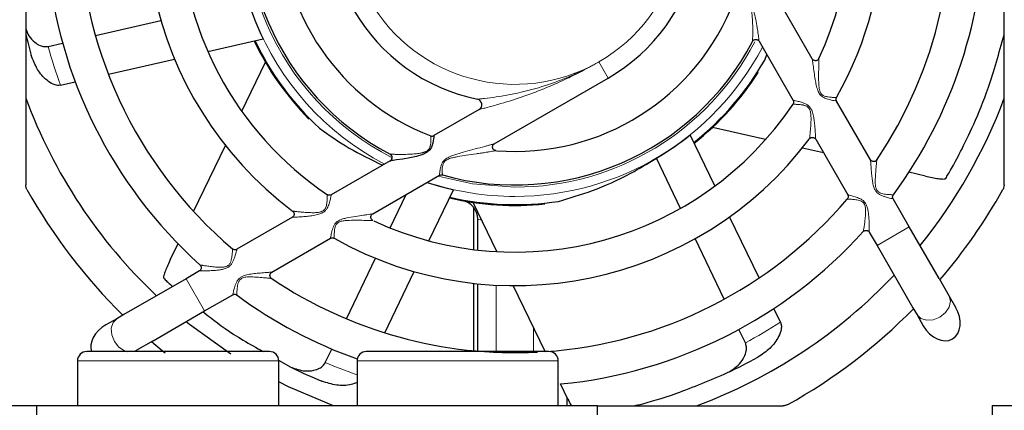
# Paper-space layout 'Blatt5' of a CAD drawing. Header units: millimetres. Extents: x 5 to 418, y 2 to 292.
# Tile 14 of 31: x 206 to 241, y 165 to 179. Entities that reach past the tile are written whole.
import ezdxf

# ---------------------------------------------------------------- set-up
doc = ezdxf.new("R2010")
doc.units = ezdxf.units.MM
doc.layers.add('SLD-0', color=7, linetype='Continuous')
doc.styles.add('SLDTEXTSTYLE0', font='TXT', dxfattribs={"width": 0.605})
doc.dimstyles.new('SLDDIMSTYLE6', dxfattribs={"dimtxt": 3.5, "dimasz": 3.302, "dimexe": 0, "dimexo": 0.0625, "dimgap": 0.875, "dimtad": 1, "dimlfac": 1.5, "dimrnd": 1e-09, "dimzin": 12, "dimdsep": 46, "dimtxsty": 'SLDTEXTSTYLE0', "dimsah": 1, "dimcen": 0.09, "dimadec": 0, "dimazin": 3, "dimtfac": 1, "dimtofl": 0, "dimtmove": 0, "dimatfit": 3, "dimfxl": 1, "dimfrac": 2, "dimtolj": 1, "dimtzin": 12, "dimarcsym": 0})

# ---------------------------------------------------------------- blocks, each defined once
blk = doc.blocks.new('_D_29')
at = {"layer": 'SLD-0'}
for p, q in [((149.356, 124.887), (149.356, 255.974)), ((298.023, 124.887), (298.023, 255.974)), ((149.356, 254.974), (298.023, 254.974))]:
    blk.add_line(p, q, dxfattribs=at)
for points in [[(149.356, 254.974), (152.658, 254.466), (152.658, 255.482)], [(298.023, 254.974), (294.721, 255.482), (294.721, 254.466)]]:
    blk.add_solid(points, dxfattribs=at)
at = {"layer": 'SLD-0', "insert": (219.679, 259.485), "char_height": 3.5, "attachment_point": 1, "style": 'SLDTEXTSTYLE0'}
blk.add_mtext('223', dxfattribs=at)

psp = doc.layouts.new('Blatt5')

# ---------------------------------------------------------------- linework, layer by layer
at = {"color": 7, "linetype": 'Continuous', "lineweight": 25}
for p, q in [((206.1894, 191.8169), (206.1894, 172.6246)), ((241.1894, 172.6246), (241.1894, 191.8169)), ((234.3268, 177.1296), (232.9444, 179.5241)), ((208.6811, 177.9651), (211.0247, 178.5)), ((206.9885, 177.5788), (207.5097, 177.6978)), ((212.7033, 177.3933), (214.6835, 177.8453)), ((232.4213, 177.7634), (233.6422, 175.6487)), ((232.6253, 177.0898), (232.6986, 177.283)), ((209.1445, 176.5811), (211.514, 177.1219)), ((213.9175, 175.2559), (214.764, 177.0137)), ((232.3583, 176.6505), (232.3885, 176.6436)), ((207.433, 176.1905), (207.963, 176.3114)), ((222.9493, 174.0954), (227.0228, 176.4472)), ((236.4103, 173.521), (235.1967, 175.6228)), ((222.4064, 175.3216), (220.7905, 174.3886)), ((216.3299, 175.0088), (216.3164, 174.9808)), ((230.8405, 172.5842), (229.9592, 174.4142)), ((232.6541, 174.2436), (230.7521, 174.6777)), ((212.1933, 171.6757), (213.3312, 174.0386)), ((234.4467, 174.2553), (235.5914, 172.2726)), ((234.7266, 173.7706), (233.9714, 173.9429)), ((219.2309, 173.4882), (217.1177, 172.2681)), ((229.6133, 171.7849), (228.7486, 173.5804)), ((218.5998, 171.5842), (220.9928, 172.9658)), ((238.3714, 172.9387), (237.7808, 173.0735)), ((219.2238, 171.0826), (219.7987, 172.2764)), ((220.6139, 170.6216), (221.4952, 172.4516)), ((223.042, 170.2382), (222.1955, 171.996)), ((224.7394, 171.9702), (224.7528, 171.9423)), ((237.7963, 171.1203), (237.2169, 172.1239)), ((222.2149, 170.3117), (222.2149, 171.8144)), ((215.7268, 171.4651), (213.7413, 170.3188)), ((222.3561, 170.295), (222.3561, 171.4041)), ((232.4242, 169.2954), (231.3697, 171.4851)), ((236.3648, 170.9331), (236.6416, 170.4537)), ((238.8618, 169.2748), (237.7963, 171.1203)), ((211.373, 169.9724), (211.6359, 170.5181)), ((214.9893, 169.4997), (217.0909, 170.7131)), ((231.178, 168.5357), (230.1351, 170.7015)), ((236.6416, 170.4537), (237.9262, 168.2286)), ((217.6591, 167.8334), (218.7021, 169.9992)), ((212.4018, 169.5454), (211.9224, 169.2686)), ((219.0301, 167.3328), (220.0846, 169.5225)), ((211.9224, 169.2686), (209.6973, 167.984)), ((222.2149, 166.6906), (222.2149, 169.1034)), ((222.3561, 166.6778), (222.3561, 169.0883)), ((238.8618, 169.2748), (239.2274, 168.6416)), ((224.7649, 166.6607), (223.6283, 169.0209)), ((212.589, 168.1139), (213.5935, 168.6939)), ((239.2274, 168.6416), (239.4524, 168.2519)), ((210.7435, 167.0484), (212.589, 168.1139)), ((233.1859, 167.7138), (232.9501, 168.2036)), ((237.9262, 168.2286), (238.0727, 167.975)), ((209.4437, 167.8375), (209.0539, 167.6125)), ((209.6973, 167.984), (209.4437, 167.8375)), ((238.0727, 167.975), (238.2977, 167.5852)), ((231.9313, 166.9715), (231.6993, 167.4532)), ((210.7435, 167.0484), (210.1103, 166.6828)), ((216.9058, 166.2692), (217.1378, 166.7509)), ((208.0394, 166.3274), (208.0394, 164.7274)), ((215.2362, 166.3509), (215.6763, 166.1027)), ((215.2394, 164.7274), (215.2394, 166.3274)), ((218.0394, 166.3274), (218.0394, 164.7274)), ((225.2394, 164.7274), (225.2394, 166.3274)), ((225.5865, 164.9547), (225.3236, 165.5004)), ((225.5482, 165.034), (225.5482, 164.7274)), ((176.5894, 164.7274), (206.5894, 164.7274)), ((206.5894, 164.3969), (206.5894, 164.7274)), ((206.5894, 164.7274), (226.6394, 164.7274)), ((226.6394, 164.3969), (226.6394, 164.7274)), ((226.6394, 164.7207), (233.2856, 164.7207)), ((240.7561, 164.7274), (270.7561, 164.7274)), ((240.7561, 164.7274), (240.7561, 164.3969))]:
    psp.add_line(p, q, dxfattribs=at)
at = {"color": 7, "linetype": 'Continuous', "lineweight": 18}
for p, q in [((226.6894, 177.0246), (227.0228, 176.4472)), ((236.6416, 170.4537), (237.7963, 171.1203)), ((223.0228, 170.2782), (223.0228, 170.2393)), ((212.589, 168.1139), (211.9224, 169.2686)), ((223.0228, 169.0376), (223.0228, 166.6607)), ((224.3561, 166.635), (224.3561, 167.5095)), ((215.2394, 166.3274), (208.0394, 166.3274)), ((225.2394, 166.3274), (218.0394, 166.3274))]:
    psp.add_line(p, q, dxfattribs=at)
at = {"color": 7, "linetype": 'Continuous', "lineweight": 25, "flags": 128}
for points in [[(220.7907, 174.3883), (220.7907, 174.3887), (220.7883, 174.3646), (220.7841, 174.3257), (220.7771, 174.2689), (220.7665, 174.1987), (220.7498, 174.1153), (220.7022, 173.9713), (220.6421, 173.8738), (220.5506, 173.7901), (220.399, 173.712), (220.1645, 173.64), (219.9235, 173.5886), (219.6806, 173.5477), (219.4474, 173.5146), (219.331, 173.4999), (219.2856, 173.4945), (219.2505, 173.4903), (219.2306, 173.488), (219.2487, 173.4901), (219.2487, 173.4901)], [(213.5202, 166.5673), (212.051, 167.6266), (211.9231, 167.7294)], [(210.6928, 167.0191), (211.0723, 166.7027), (211.1765, 166.6186)], [(217.1937, 164.7207), (215.5903, 165.4027), (215.2394, 165.5762)]]:
    psp.add_lwpolyline(points, dxfattribs=at)
at = {"color": 7, "linetype": 'Continuous', "lineweight": 18, "flags": 128}
for points in [[(220.988, 172.9275), (222.1755, 172.662), (223.6894, 172.5428)], [(239.2274, 168.6416), (239.2747, 168.4582), (239.2269, 168.2519), (239.0913, 168.0542), (238.8885, 167.8952), (238.6494, 167.7991), (238.4104, 167.7805), (238.2079, 167.8422), (238.0727, 167.975)], [(209.8208, 166.6485), (209.7206, 166.6833), (209.5229, 166.8189), (209.3639, 167.0217), (209.2678, 167.2608), (209.2492, 167.4998), (209.3109, 167.7023), (209.4437, 167.8375)]]:
    psp.add_lwpolyline(points, dxfattribs=at)
at = {"color": 7, "linetype": 'Continuous', "lineweight": 25}
for centre, radius, start, end in [((223.6894, 182.2207), 15.6, 325.97354, 49.65526), ((223.6894, 182.2207), 16.8, 143.67856, 227.85155), ((223.6894, 182.2207), 12, 334.98251, 55.97653), ((223.6894, 182.2207), 13.2, 150.66814, 232.87204), ((223.6894, 182.2207), 9.6, 164.30281, 242.29802), ((223.6894, 182.2207), 15.6, 180, 229.6554), ((223.6894, 182.2207), 12, 180, 235.99445), ((223.6894, 182.2207), 8.4, 180, 248.99625), ((223.6894, 182.2207), 13.2, 330.66617, 0), ((223.6894, 182.2207), 16.8, 323.67675, 0), ((223.6894, 182.2207), 6.6667, 300, 348.38056), ((223.6894, 182.2207), 10.0125, 197.49315, 205.91223), ((223.6894, 182.2207), 8.4, 265.45737, 338.97914), ((223.6894, 182.2207), 6.6667, 210, 258.38056), ((224.3394, 182.3691), 18.6667, 193.51253, 195.9009), ((223.6894, 182.2207), 10.3333, 205.50012, 224.47811), ((223.6894, 182.2207), 10.3042, 205.5365, 227.27847), ((223.6894, 182.2207), 9.6, 254.30015, 332.30316), ((223.6894, 182.2207), 10.3042, 308.39364, 330.13561), ((223.6894, 182.2207), 10.3333, 308.35727, 327.33526), ((223.6894, 182.2207), 18.6667, 200.36413, 226.60155), ((223.6894, 182.2207), 12, 245.0934, 325.99666), ((222.3064, 175.4948), 0.2, 300, 78.38056), ((223.6894, 182.2207), 18.6667, 320.92483, 339.63587), ((220.7241, 174.5042), 0.1333, 248.97519, 299.86942), ((223.6894, 182.2207), 10.0125, 300.35029, 308.76938), ((223.6894, 182.2207), 13.2, 240.66914, 322.90675), ((219.1639, 173.6035), 0.1333, 291.3479, 62.2195), ((223.6894, 182.2207), 10.0125, 251.74616, 257.3408), ((223.6894, 182.2207), 20, 209.20444, 225.46601), ((223.6894, 182.2207), 20, 319.47122, 330.79556), ((223.6894, 182.2207), 10.3333, 256.92869, 275.90668), ((223.6894, 182.2207), 10.3042, 256.96507, 278.70704), ((221.6894, 171.4041), 0.6667, 0, 79.52432), ((223.6894, 182.2207), 15.6, 273.95787, 319.64269), ((223.6894, 182.2207), 16.8, 275.58219, 317.88423), ((223.6894, 182.2207), 15.6, 236.11987, 272.95026), ((223.6894, 182.2207), 18.6667, 290.36413, 316.60155), ((223.6894, 182.2207), 16.8, 233.71411, 250.37418), ((223.6894, 182.2207), 20, 299.20444, 315.46601), ((208.3728, 166.3274), 0.3333, 90, 180), ((214.9061, 166.3274), 0.3333, 0, 90), ((218.3728, 166.3274), 0.3333, 90, 180), ((224.9061, 166.3274), 0.3333, 0, 90), ((223.4002, 182.8214), 18.6667, 295.01986, 298.75805), ((223.9787, 182.8214), 18.6667, 243.59129, 247.32947)]:
    psp.add_arc(centre, radius, start, end, dxfattribs=at)
at = {"color": 7, "linetype": 'Continuous', "lineweight": 18}
for centre, radius, start, end in [((223.6894, 182.2207), 10.01, 161.75914, 242.19487), ((223.6894, 182.2207), 9.6779, 163.81568, 243.0088), ((223.6894, 182.2207), 6, 300, 30), ((223.6894, 182.2207), 6, 210, 300), ((224.3394, 182.3691), 18, 195.43399, 200.07547), ((223.6894, 182.2207), 9.6779, 270, 332.4139), ((223.6894, 182.2207), 10.01, 270, 332.19487), ((223.6894, 182.2207), 10.01, 251.75914, 270), ((223.4002, 182.8214), 18, 298.29113, 302.93262), ((223.9787, 182.8214), 18, 246.86256, 250.73372)]:
    psp.add_arc(centre, radius, start, end, dxfattribs=at)
at = {"color": 7, "linetype": 'Continuous', "lineweight": 25}
for centre, major_axis, end_param in [((238.875, 167.9185), (0.4659, -0.8069), 7.8539816), ((209.3872, 167.0352), (-0.8069, -0.4659), 6.1431262)]:
    psp.add_ellipse(centre, major_axis=major_axis, ratio=0.7155379, start_param=4.712389, end_param=end_param, dxfattribs=at)
at = {"color": 7, "linetype": 'Continuous', "lineweight": 18}
for points, knots in [([(231.523, 179.3219), (231.5233, 179.3219), (231.5241, 179.3218), (231.5538, 179.3189), (231.6168, 179.3122), (231.7071, 179.2991), (231.7843, 179.2845), (231.8651, 179.2633), (231.9581, 179.2286), (232.0639, 179.1608), (232.1433, 179.0537), (232.1946, 178.9442), (232.2526, 178.7794), (232.3072, 178.543), (232.3558, 178.2639), (232.3857, 178.0545), (232.4036, 177.9171), (232.4142, 177.8306), (232.4211, 177.7711), (232.4217, 177.7659), (232.422, 177.7637)], [0, 0, 0, 0, 0.0283131, 0.0667307, 0.1421003, 0.1820279, 0.2230613, 0.2577971, 0.2934264, 0.3468593, 0.4030269, 0.4442905, 0.4862129, 0.6051295, 0.7265377, 0.8245807, 0.8716311, 0.9200681, 0.9665596, 1, 1, 1, 1]), ([(232.1887, 177.7581), (232.1887, 177.7578), (232.1886, 177.7567), (232.1888, 177.7619), (232.1892, 177.7733), (232.1898, 177.7931), (232.1908, 177.826), (232.1919, 177.8656), (232.1929, 177.9101), (232.1938, 177.9589), (232.1946, 178.0108), (232.1952, 178.0649), (232.1954, 178.1206), (232.1954, 178.1778), (232.1947, 178.2629), (232.1925, 178.3777), (232.1863, 178.5236), (232.1752, 178.6723), (232.1605, 178.7888), (232.1446, 178.871), (232.1331, 178.9194), (232.1187, 178.9673), (232.103, 179.0081), (232.0867, 179.0414), (232.0712, 179.0678), (232.0531, 179.0931), (232.0382, 179.1097), (232.0189, 179.1285), (231.994, 179.1485), (231.9599, 179.1675), (231.9261, 179.1815), (231.8935, 179.1917), (231.8572, 179.1998), (231.8212, 179.2054), (231.7842, 179.2093), (231.7469, 179.2117), (231.7099, 179.2129), (231.6751, 179.2131), (231.644, 179.2126), (231.6167, 179.2119), (231.5931, 179.211), (231.5727, 179.21), (231.5561, 179.2091), (231.5434, 179.2084), (231.535, 179.2078), (231.5306, 179.2076), (231.5309, 179.2076), (231.5309, 179.2076)], [0, 0, 0, 0, 0.0061271, 0.0245662, 0.0352501, 0.0588248, 0.0831266, 0.107005, 0.1311915, 0.1560737, 0.1811068, 0.206063, 0.2310952, 0.2563096, 0.2815691, 0.3415972, 0.4019629, 0.4632366, 0.5248574, 0.544789, 0.5647635, 0.5849486, 0.6052663, 0.617418, 0.6296489, 0.6422148, 0.6549441, 0.6568203, 0.6750858, 0.6939678, 0.7055195, 0.7220156, 0.7386893, 0.7557784, 0.7729721, 0.7929319, 0.8130181, 0.8334892, 0.8540941, 0.8730871, 0.892196, 0.9116837, 0.9313093, 0.9503554, 0.9695406, 0.9891748, 1, 1, 1, 1]), ([(222.3467, 175.6907), (222.3492, 175.6909), (222.3524, 175.6912), (222.3792, 175.6937), (222.4496, 175.7002), (222.6682, 175.7226), (223.369, 175.8118), (224.0547, 175.9587), (224.8656, 176.2011), (225.3586, 176.3746), (225.9207, 176.6211), (226.2559, 176.7872), (226.4629, 176.8972), (226.5929, 176.9692), (226.6636, 177.0098), (226.6894, 177.0246)], [0, 0, 0, 0, 0.015139, 0.0188049, 0.0431712, 0.0859676, 0.1812855, 0.5061017, 0.520945, 0.7137718, 0.8339431, 0.9065455, 0.9488131, 0.9812612, 1, 1, 1, 1]), ([(226.6894, 177.0246), (226.6636, 177.0097), (226.5934, 176.9693), (226.4684, 176.899), (226.2714, 176.7908), (225.9397, 176.6159), (225.4135, 176.3582), (224.7114, 176.0529), (223.9094, 175.7531), (223.2805, 175.5557), (222.8655, 175.4396), (222.6953, 175.3944), (222.572, 175.3627), (222.4887, 175.3418), (222.4388, 175.3295), (222.412, 175.3229), (222.4089, 175.3222), (222.4064, 175.3216)], [0, 0, 0, 0, 0.0185555, 0.05040923, 0.08925481, 0.15845296, 0.28372076, 0.45386072, 0.63464073, 0.81731771, 0.8652802, 0.91377834, 0.93520017, 0.95699122, 0.98134517, 0.9853374, 1, 1, 1, 1]), ([(235.1953, 175.622), (235.1958, 175.6219), (235.1998, 175.6213), (235.1594, 175.6276), (235.0711, 175.6432), (234.9733, 175.6643), (234.8704, 175.6915), (234.755, 175.733), (234.6568, 175.7986), (234.5965, 175.8644), (234.5546, 175.9313), (234.5062, 176.0426), (234.4654, 176.1989), (234.4251, 176.4176), (234.3893, 176.6599), (234.3616, 176.8641), (234.3429, 177.0025), (234.3326, 177.0796), (234.3261, 177.1271), (234.326, 177.1285), (234.3259, 177.129)], [0, 0, 0, 0, 0.0128108, 0.0871026, 0.1633345, 0.2051579, 0.248056, 0.3156441, 0.3611564, 0.3893578, 0.4213647, 0.4543056, 0.5331047, 0.6134202, 0.7236503, 0.8366215, 0.8829416, 0.930742, 0.9746462, 1, 1, 1, 1]), ([(234.5618, 177.1419), (234.5618, 177.142), (234.5618, 177.1435), (234.5617, 177.1402), (234.5616, 177.1323), (234.5613, 177.1167), (234.5606, 177.0788), (234.5593, 177.0124), (234.5574, 176.9132), (234.5552, 176.7985), (234.5524, 176.6285), (234.5505, 176.4334), (234.5564, 176.2165), (234.5708, 176.0714), (234.598, 175.9737), (234.6169, 175.9293), (234.6375, 175.8956), (234.6566, 175.8715), (234.6822, 175.8462), (234.7169, 175.8217), (234.7679, 175.7975), (234.8293, 175.7795), (234.9036, 175.7665), (234.9802, 175.7589), (235.0515, 175.7552), (235.1103, 175.7538), (235.1547, 175.7535), (235.1837, 175.7535), (235.1975, 175.7536), (235.1952, 175.7536), (235.1947, 175.7536)], [0, 0, 0, 0, 0.00068315, 0.01858679, 0.02787958, 0.05018497, 0.07322284, 0.12086886, 0.17057513, 0.22690092, 0.28388715, 0.40076749, 0.47927729, 0.55881577, 0.58170991, 0.60500081, 0.61830015, 0.63061646, 0.64314665, 0.66323328, 0.68405214, 0.71584215, 0.74846947, 0.79013501, 0.8327922, 0.87116861, 0.9104924, 0.94811339, 0.98686543, 1, 1, 1, 1]), ([(234.2265, 174.2797), (234.2267, 174.2813), (234.2275, 174.2887), (234.23, 174.3092), (234.2338, 174.3427), (234.238, 174.3799), (234.2422, 174.418), (234.2466, 174.4594), (234.2522, 174.5142), (234.2588, 174.5837), (234.2662, 174.6691), (234.2727, 174.7581), (234.2778, 174.8479), (234.2809, 174.9371), (234.2814, 175.0257), (234.2779, 175.1158), (234.269, 175.1975), (234.253, 175.2696), (234.2331, 175.3225), (234.2084, 175.3639), (234.1864, 175.3901), (234.1587, 175.4152), (234.1249, 175.4376), (234.0833, 175.4564), (234.0427, 175.4696), (234.0042, 175.4792), (233.9659, 175.4865), (233.9123, 175.4944), (233.8459, 175.5008), (233.776, 175.5049), (233.7186, 175.507), (233.6758, 175.508), (233.6476, 175.5084), (233.6367, 175.5086), (233.6371, 175.5086), (233.6372, 175.5086)], [0, 0, 0, 0, 0.0078474, 0.0371437, 0.0672979, 0.0911861, 0.1152922, 0.139926, 0.1646872, 0.2073251, 0.2502993, 0.2940559, 0.3379998, 0.378809, 0.4197423, 0.4611623, 0.5028783, 0.5318299, 0.5614175, 0.578949, 0.5969627, 0.6078051, 0.6299623, 0.6528749, 0.6722687, 0.691834, 0.7117889, 0.7318416, 0.7773107, 0.8237788, 0.8649621, 0.9071368, 0.9474737, 0.9890571, 1, 1, 1, 1]), ([(233.6435, 175.6494), (233.6429, 175.6495), (233.6383, 175.6505), (233.6764, 175.6431), (233.7798, 175.6215), (233.9312, 175.5845), (234.0818, 175.5311), (234.1999, 175.4543), (234.2826, 175.3536), (234.341, 175.2105), (234.3784, 175.0385), (234.4041, 174.8519), (234.4218, 174.6678), (234.4326, 174.5195), (234.4393, 174.4081), (234.4436, 174.3272), (234.4465, 174.266), (234.4468, 174.2586), (234.447, 174.2554)], [0, 0, 0, 0, 0.0102039, 0.0863566, 0.1643642, 0.2519289, 0.330506, 0.3783631, 0.4286486, 0.4892842, 0.5682203, 0.6488002, 0.7294049, 0.8116338, 0.8565626, 0.9025718, 0.9578529, 1, 1, 1, 1]), ([(219.2262, 173.7215), (219.2261, 173.7215), (219.2242, 173.7216), (219.2297, 173.7214), (219.2422, 173.721), (219.2651, 173.7203), (219.2923, 173.7195), (219.3326, 173.7184), (219.3785, 173.7173), (219.4522, 173.7159), (219.5468, 173.7148), (219.6629, 173.7147), (219.7845, 173.7163), (219.9059, 173.72), (220.0252, 173.7262), (220.1419, 173.7355), (220.2597, 173.7499), (220.3509, 173.7672), (220.4142, 173.7848), (220.4507, 173.797), (220.4867, 173.8117), (220.5257, 173.8316), (220.5664, 173.8594), (220.6036, 173.8969), (220.6318, 173.9401), (220.6495, 173.9813), (220.6645, 174.0308), (220.6726, 174.0759), (220.6777, 174.1222), (220.6802, 174.1593), (220.6815, 174.1972), (220.6818, 174.2327), (220.6814, 174.265), (220.6806, 174.2937), (220.6796, 174.3187), (220.6786, 174.34), (220.6775, 174.3601), (220.6766, 174.3748), (220.6762, 174.3807), (220.6762, 174.3797), (220.6763, 174.3797)], [0, 0, 0, 0, 0.00120426, 0.02202857, 0.04366313, 0.05803173, 0.08747515, 0.10252666, 0.13265731, 0.16320225, 0.21356986, 0.26457217, 0.31687385, 0.36943548, 0.41706799, 0.46483396, 0.51310877, 0.56169069, 0.5770954, 0.59254552, 0.60820763, 0.62399223, 0.64532269, 0.66748062, 0.68789154, 0.70905846, 0.72445544, 0.7558344, 0.7717867, 0.79205584, 0.81245836, 0.83326549, 0.85421287, 0.87441157, 0.89474982, 0.91554837, 0.93651583, 0.96744169, 0.99898745, 1, 1, 1, 1]), ([(220.9919, 172.9674), (220.9919, 172.9673), (220.9919, 172.9671), (220.9931, 172.9874), (220.9957, 173.0242), (221.0004, 173.0778), (221.0084, 173.1461), (221.0222, 173.2288), (221.0473, 173.3264), (221.0952, 173.4359), (221.1893, 173.5422), (221.3659, 173.6459), (221.6161, 173.7297), (221.9357, 173.8197), (222.2729, 173.9089), (222.544, 173.9822), (222.7296, 174.0337), (222.828, 174.0614), (222.8996, 174.0818), (222.9332, 174.0915), (222.9492, 174.0961), (222.949, 174.096), (222.9489, 174.096)], [0, 0, 0, 0, 0.0224905, 0.0550616, 0.0886459, 0.1221815, 0.1566818, 0.1927036, 0.2299206, 0.272306, 0.3175255, 0.3701796, 0.4748629, 0.5814205, 0.7062816, 0.8324981, 0.8762739, 0.9206061, 0.9535828, 0.9766682, 0.9855045, 1, 1, 1, 1]), ([(223.0017, 173.8474), (222.9977, 173.8467), (222.9893, 173.8452), (222.9723, 173.8422), (222.9509, 173.8385), (222.9242, 173.8338), (222.8662, 173.8238), (222.7781, 173.8089), (222.6442, 173.7871), (222.4876, 173.7627), (222.2501, 173.7272), (221.9688, 173.6872), (221.6953, 173.6461), (221.4951, 173.6071), (221.3726, 173.5744), (221.2806, 173.5365), (221.2263, 173.5046), (221.1851, 173.4696), (221.1597, 173.4399), (221.1369, 173.4048), (221.1181, 173.364), (221.1, 173.3013), (221.0899, 173.2269), (221.087, 173.1502), (221.0881, 173.0852), (221.0905, 173.0348), (221.0928, 172.9994), (221.0943, 172.9801), (221.0943, 172.9801), (221.0943, 172.98)], [0, 0, 0, 0, 0.0131465, 0.026764, 0.0330962, 0.0502153, 0.0675681, 0.1133899, 0.1600209, 0.2251014, 0.2905401, 0.4228741, 0.5298047, 0.583621, 0.6377947, 0.6625234, 0.6877586, 0.7033581, 0.7193929, 0.729144, 0.7486249, 0.7687236, 0.8040101, 0.8405646, 0.8745844, 0.9094981, 0.9429326, 0.9773271, 1, 1, 1, 1]), ([(237.2167, 172.1238), (237.2168, 172.1238), (237.2175, 172.1236), (237.189, 172.1297), (237.0887, 172.1524), (236.9596, 172.1861), (236.8327, 172.2298), (236.7295, 172.2777), (236.6344, 172.3477), (236.5606, 172.4487), (236.5105, 172.5855), (236.4789, 172.7468), (236.4563, 172.9264), (236.4393, 173.1089), (236.426, 173.28), (236.4163, 173.4144), (236.4116, 173.4823), (236.4092, 173.5167), (236.4091, 173.5188), (236.409, 173.5202)], [0, 0, 0, 0, 0.0048577, 0.0804403, 0.1573036, 0.2435191, 0.293717, 0.3455531, 0.392296, 0.4410421, 0.4981841, 0.5721444, 0.6474081, 0.7300442, 0.8142812, 0.8885041, 0.9437714, 0.9605679, 1, 1, 1, 1]), ([(236.6348, 173.5146), (236.6348, 173.5146), (236.6348, 173.5148), (236.6334, 173.501), (236.6306, 173.4729), (236.6274, 173.4397), (236.6234, 173.3991), (236.6186, 173.3501), (236.6091, 173.2508), (236.5962, 173.1082), (236.5827, 172.9318), (236.5754, 172.7573), (236.5789, 172.6246), (236.5961, 172.5286), (236.6125, 172.4775), (236.6339, 172.4363), (236.6537, 172.4097), (236.6786, 172.3841), (236.7096, 172.3605), (236.769, 172.3296), (236.8518, 172.3054), (236.9452, 172.2899), (237.0283, 172.2808), (237.0958, 172.2757), (237.1505, 172.2725), (237.1912, 172.2707), (237.2161, 172.2697), (237.2272, 172.2693), (237.2243, 172.2694), (237.224, 172.2694)], [0, 0, 0, 0, 0.0155922, 0.0409929, 0.0722997, 0.1047857, 0.1157449, 0.1540098, 0.1928949, 0.2779833, 0.3650459, 0.4389459, 0.5138417, 0.5401212, 0.566899, 0.5835228, 0.6005939, 0.6099612, 0.6305693, 0.6519142, 0.700062, 0.7502813, 0.7934647, 0.8375678, 0.8766126, 0.9166092, 0.9551338, 0.994871, 1, 1, 1, 1]), ([(217.1182, 172.2672), (217.1183, 172.2676), (217.1194, 172.2729), (217.1137, 172.2439), (217.1016, 172.185), (217.0872, 172.1193), (217.0675, 172.0379), (217.0361, 171.9288), (216.9907, 171.8108), (216.9139, 171.7006), (216.8098, 171.6206), (216.6598, 171.5635), (216.4766, 171.5265), (216.2787, 171.5014), (216.0852, 171.4842), (215.918, 171.4731), (215.7973, 171.4666), (215.746, 171.4642), (215.7257, 171.4633), (215.727, 171.4633), (215.7278, 171.4634)], [0, 0, 0, 0, 0.0069155, 0.0831594, 0.1257803, 0.1698038, 0.2171341, 0.2658115, 0.3371546, 0.3842339, 0.4334637, 0.4971196, 0.5814477, 0.6675463, 0.7525436, 0.8398583, 0.9085448, 0.9594004, 0.9752962, 1, 1, 1, 1]), ([(215.7384, 171.6849), (215.7382, 171.6849), (215.7378, 171.685), (215.7445, 171.6842), (215.7593, 171.6824), (215.7837, 171.6796), (215.816, 171.6758), (215.8575, 171.6712), (215.9473, 171.6615), (216.0869, 171.6478), (216.2725, 171.6337), (216.465, 171.6269), (216.6167, 171.6324), (216.7258, 171.6536), (216.7817, 171.6728), (216.8253, 171.6968), (216.8519, 171.7175), (216.8772, 171.7433), (216.9003, 171.7748), (216.9254, 171.8254), (216.9445, 171.8872), (216.9593, 171.965), (216.9684, 172.0478), (216.9733, 172.1263), (216.9757, 172.1906), (216.9767, 172.2365), (216.9771, 172.2637), (216.9773, 172.2755), (216.9772, 172.2726), (216.9772, 172.2722)], [0, 0, 0, 0, 0.0141426, 0.0256767, 0.0534662, 0.0822379, 0.0948439, 0.1300284, 0.1659415, 0.2529306, 0.3430031, 0.4275361, 0.513512, 0.5430281, 0.573151, 0.5902767, 0.607855, 0.6170233, 0.6379015, 0.6595426, 0.6933623, 0.7280704, 0.7757606, 0.8246917, 0.8685516, 0.9137015, 0.9526579, 0.9928323, 1, 1, 1, 1]), ([(235.5914, 172.2726), (235.5914, 172.2726), (235.5899, 172.273), (235.595, 172.2717), (235.6016, 172.2701), (235.6441, 172.2595), (235.7367, 172.2355), (235.867, 172.1976), (235.9847, 172.1538), (236.0772, 172.1102), (236.1705, 172.0464), (236.2494, 171.9467), (236.2968, 171.8217), (236.3243, 171.687), (236.3435, 171.5308), (236.3555, 171.3556), (236.3621, 171.1748), (236.3649, 171.0325), (236.3657, 170.9444), (236.3658, 170.9369), (236.3658, 170.9337)], [0, 0, 0, 0, 0.0000191, 0.0104645, 0.0496734, 0.0903358, 0.1712181, 0.2610629, 0.304835, 0.3495456, 0.3985118, 0.4498809, 0.5080542, 0.5667382, 0.6263827, 0.7133804, 0.8025497, 0.884726, 0.951189, 1, 1, 1, 1]), ([(236.1539, 170.9691), (236.1539, 170.9692), (236.1541, 170.9701), (236.1558, 170.9806), (236.1595, 171.003), (236.1673, 171.0511), (236.177, 171.1132), (236.1882, 171.1887), (236.1999, 171.2718), (236.2113, 171.3611), (236.2217, 171.4548), (236.2291, 171.5399), (236.2334, 171.6145), (236.235, 171.6779), (236.2337, 171.7422), (236.2282, 171.8049), (236.2168, 171.8655), (236.1993, 171.9151), (236.1768, 171.9544), (236.1554, 171.9807), (236.1278, 172.0061), (236.0934, 172.0292), (236.0367, 172.0555), (235.9639, 172.0766), (235.8789, 172.0923), (235.7972, 172.1028), (235.7252, 172.1097), (235.6653, 172.1142), (235.6196, 172.1172), (235.5898, 172.1189), (235.5766, 172.1197), (235.5786, 172.1195), (235.5789, 172.1195)], [0, 0, 0, 0, 0.00058592, 0.00638896, 0.04199693, 0.07881062, 0.12296166, 0.16802282, 0.21441645, 0.26123468, 0.30907253, 0.35717029, 0.38750096, 0.41790302, 0.44860567, 0.47948945, 0.50723412, 0.53564892, 0.55293246, 0.57070641, 0.58317443, 0.60614099, 0.62982928, 0.67426723, 0.71991444, 0.76731552, 0.81566729, 0.85893848, 0.90327513, 0.94588441, 0.98996937, 1, 1, 1, 1]), ([(217.0905, 170.7139), (217.0906, 170.7146), (217.0909, 170.7161), (217.0958, 170.747), (217.1094, 170.8268), (217.1356, 170.9531), (217.1728, 171.0772), (217.216, 171.1788), (217.2833, 171.2744), (217.3904, 171.3559), (217.5251, 171.4077), (217.7263, 171.4582), (217.9793, 171.4996), (218.2214, 171.5335), (218.394, 171.5569), (218.4977, 171.5708), (218.572, 171.5808), (218.5946, 171.5839), (218.6024, 171.5849), (218.5999, 171.5846), (218.5996, 171.5846)], [0, 0, 0, 0, 0.0311367, 0.069383, 0.1445005, 0.2264608, 0.2726836, 0.320558, 0.3653528, 0.4120997, 0.4776934, 0.5350553, 0.6604501, 0.7888157, 0.84373, 0.8999053, 0.9495462, 0.9856916, 0.9979823, 1, 1, 1, 1]), ([(218.6106, 171.3484), (218.6107, 171.3484), (218.6109, 171.3484), (218.6101, 171.3484), (218.6069, 171.3485), (218.5946, 171.3487), (218.5759, 171.3491), (218.5493, 171.3496), (218.4924, 171.3506), (218.4036, 171.3524), (218.2341, 171.3557), (217.9932, 171.3594), (217.7663, 171.3584), (217.6168, 171.3463), (217.5477, 171.3375), (217.4767, 171.3232), (217.4145, 171.3019), (217.3645, 171.2739), (217.3387, 171.2523), (217.3157, 171.2281), (217.2953, 171.2014), (217.2669, 171.1459), (217.2457, 171.0723), (217.2362, 171.0099), (217.2295, 170.9501), (217.2254, 170.8934), (217.223, 170.8286), (217.2223, 170.7764), (217.2222, 170.7396), (217.2223, 170.7169), (217.2223, 170.7153), (217.2223, 170.7146)], [0, 0, 0, 0, 0.00096, 0.0020501, 0.0214784, 0.0415974, 0.0519901, 0.0774012, 0.1034356, 0.1601759, 0.2186451, 0.3470106, 0.4788009, 0.507064, 0.5354058, 0.5660012, 0.597162, 0.6166007, 0.6367371, 0.6388011, 0.6585113, 0.6789665, 0.7188071, 0.7602815, 0.7691262, 0.8099257, 0.8516692, 0.8896361, 0.9285801, 0.9665975, 1, 1, 1, 1]), ([(222.5046, 171.3543), (222.4881, 171.3592), (222.4202, 171.3795), (222.3687, 171.3997), (222.3596, 171.4029), (222.3561, 171.4041)], [0, 0, 0, 0, 0.1636991, 0.6739756, 1, 1, 1, 1]), ([(213.7413, 170.3188), (213.7413, 170.3188), (213.7417, 170.3202), (213.7404, 170.3151), (213.7388, 170.3086), (213.7281, 170.2661), (213.7042, 170.1735), (213.6663, 170.0432), (213.6225, 169.9254), (213.5789, 169.8329), (213.5151, 169.7397), (213.4154, 169.6608), (213.2904, 169.6134), (213.1557, 169.5858), (212.9995, 169.5667), (212.8243, 169.5547), (212.6435, 169.5481), (212.5012, 169.5453), (212.4131, 169.5445), (212.4056, 169.5444), (212.4024, 169.5444)], [0, 0, 0, 0, 0.0000191, 0.0104645, 0.0496734, 0.0903358, 0.1712181, 0.2610629, 0.304835, 0.3495456, 0.3985118, 0.4498809, 0.5080542, 0.5667382, 0.6263827, 0.7133804, 0.8025497, 0.884726, 0.951189, 1, 1, 1, 1]), ([(212.4397, 169.7559), (212.4405, 169.7558), (212.449, 169.7544), (212.4722, 169.7506), (212.5196, 169.743), (212.5819, 169.7332), (212.6834, 169.718), (212.8294, 169.6982), (212.9961, 169.6808), (213.1466, 169.6739), (213.2522, 169.6779), (213.3342, 169.6934), (213.3838, 169.7108), (213.4231, 169.7334), (213.4494, 169.7548), (213.4748, 169.7824), (213.4979, 169.8168), (213.5242, 169.8735), (213.5453, 169.9463), (213.561, 170.0313), (213.5715, 170.113), (213.5784, 170.185), (213.5829, 170.2449), (213.5859, 170.2905), (213.5876, 170.3204), (213.5884, 170.3336), (213.5882, 170.3316), (213.5882, 170.3312)], [0, 0, 0, 0, 0.0032708, 0.038958, 0.0758536, 0.1201028, 0.1652642, 0.2585839, 0.3546697, 0.4155189, 0.4771919, 0.5049983, 0.5334763, 0.5507983, 0.5686118, 0.5811075, 0.6041252, 0.6278662, 0.672403, 0.7181517, 0.7656582, 0.8141175, 0.857485, 0.9019203, 0.9446243, 0.9888073, 1, 1, 1, 1]), ([(213.5928, 168.695), (213.5929, 168.6951), (213.5929, 168.6952), (213.5986, 168.7216), (213.6149, 168.795), (213.6448, 168.9144), (213.6825, 169.0337), (213.7237, 169.1362), (213.7809, 169.2337), (213.8608, 169.3129), (213.9818, 169.379), (214.1527, 169.4221), (214.3613, 169.4507), (214.5456, 169.468), (214.6948, 169.4801), (214.7965, 169.4876), (214.8774, 169.4934), (214.9426, 169.498), (214.9881, 169.5011), (214.9884, 169.5012), (214.9885, 169.5012)], [0, 0, 0, 0, 0.0256945, 0.0647978, 0.1406024, 0.2242129, 0.2726883, 0.3224988, 0.3725402, 0.4163205, 0.4607879, 0.5418994, 0.6344941, 0.7287627, 0.7851305, 0.8423114, 0.880582, 0.9197349, 0.9720219, 1, 1, 1, 1]), ([(214.9839, 169.2754), (214.9836, 169.2754), (214.9831, 169.2754), (214.9748, 169.2763), (214.9586, 169.2779), (214.9235, 169.2813), (214.8711, 169.2865), (214.792, 169.2942), (214.6911, 169.3037), (214.5466, 169.3165), (214.3671, 169.3297), (214.1964, 169.3356), (214.0653, 169.3268), (213.9919, 169.3133), (213.9349, 169.2925), (213.8954, 169.2704), (213.861, 169.2412), (213.8319, 169.2049), (213.8086, 169.1618), (213.7846, 169.0983), (213.7662, 169.0168), (213.7541, 168.9284), (213.747, 168.8512), (213.7429, 168.7896), (213.7403, 168.7406), (213.7389, 168.7067), (213.7382, 168.6872), (213.7382, 168.687), (213.7382, 168.687)], [0, 0, 0, 0, 0.0180686, 0.0290291, 0.0557185, 0.0833088, 0.1228918, 0.1635897, 0.2218836, 0.2811779, 0.3753032, 0.4710345, 0.5095765, 0.5487185, 0.5683815, 0.5885672, 0.6074478, 0.6271128, 0.649808, 0.6731006, 0.720473, 0.7692812, 0.8113377, 0.8542979, 0.8928486, 0.9323852, 0.9713784, 1, 1, 1, 1])]:
    psp.add_open_spline(points, degree=3, knots=knots, dxfattribs=at)
at = {"color": 7, "linetype": 'Continuous', "lineweight": 25}
for points, knots in [([(206.1894, 178.2145), (206.2211, 178.1257), (206.2857, 177.9448), (206.4798, 177.7416), (206.6713, 177.6164), (206.8397, 177.5624), (206.9399, 177.5734), (206.9885, 177.5788)], [0, 0, 0, 0, 0.27634715, 0.56290239, 0.75697924, 0.88190215, 1, 1, 1, 1]), ([(239.098, 172.8524), (239.1584, 172.9549), (239.2803, 173.1621), (239.6345, 173.8057), (240.0957, 174.7567), (240.6659, 176.1173), (241.0052, 177.3411), (241.1865, 177.9951)], [0, 0, 0, 0, 0.1731047, 0.3499236, 0.5525866, 0.7609177, 1, 1, 1, 1]), ([(232.1887, 177.7572), (232.195, 177.7673), (232.2076, 177.7874), (232.2359, 177.8099), (232.2685, 177.8246), (232.304, 177.8301), (232.3397, 177.8261), (232.3729, 177.8127), (232.402, 177.7913), (232.4155, 177.7717), (232.4222, 177.7619)], [0, 0, 0, 0, 0.1250004, 0.2500005, 0.3750003, 0.5, 0.6249997, 0.7499996, 0.8749996, 1, 1, 1, 1]), ([(207.433, 176.1905), (207.3953, 176.1862), (207.3059, 176.1762), (207.1319, 176.233), (206.869, 176.4111), (206.5752, 176.7628), (206.4517, 177.0858), (206.387, 177.2549)], [0, 0, 0, 0, 0.0650207, 0.1536551, 0.3147869, 0.6412193, 1, 1, 1, 1]), ([(234.5618, 177.1421), (234.5558, 177.1315), (234.5438, 177.1104), (234.5158, 177.0862), (234.4829, 177.0701), (234.4468, 177.0636), (234.4103, 177.067), (234.3761, 177.0802), (234.3462, 177.1018), (234.3324, 177.1218), (234.3255, 177.1318)], [0, 0, 0, 0, 0.1251373, 0.2501517, 0.3750963, 0.5000089, 0.6249197, 0.7498596, 0.8748677, 1, 1, 1, 1]), ([(233.6416, 175.6498), (233.6469, 175.6385), (233.6576, 175.616), (233.6609, 175.5784), (233.655, 175.5411), (233.6427, 175.5194), (233.6366, 175.5086)], [0, 0, 0, 0, 0.25, 0.5, 0.75, 1, 1, 1, 1]), ([(235.1974, 175.6216), (235.1924, 175.632), (235.1824, 175.6528), (235.1783, 175.6875), (235.182, 175.7223), (235.1918, 175.7432), (235.1967, 175.7536)], [0, 0, 0, 0, 0.25, 0.5, 0.75, 1, 1, 1, 1]), ([(216.6987, 174.6507), (217.0333, 174.4108), (217.6743, 173.9512), (218.5412, 173.5304), (218.9555, 173.3292)], [0, 0, 0, 0, 0.5219939, 1, 1, 1, 1]), ([(223.0076, 173.8485), (222.9957, 173.8504), (222.9712, 173.8543), (222.9376, 173.8731), (222.9092, 173.9012), (222.8898, 173.9384), (222.8826, 173.9815), (222.8902, 174.0263), (222.9128, 174.0685), (222.9386, 174.0873), (222.9517, 174.0968)], [0, 0, 0, 0, 0.1069043, 0.2189891, 0.3362496, 0.4586806, 0.5862769, 0.7190328, 0.8569425, 1, 1, 1, 1]), ([(234.2252, 174.2695), (234.2252, 174.2693), (234.2251, 174.2685), (234.2257, 174.2735), (234.2264, 174.2791), (234.2265, 174.2797)], [0, 0, 0, 0, 0.278501, 0.924476, 1, 1, 1, 1]), ([(223.0071, 173.8484), (223.0073, 173.8484), (223.008, 173.8485), (223.0054, 173.8481), (223.0024, 173.8475), (223.0017, 173.8474)], [0, 0, 0, 0, 0.1461615, 0.8124743, 1, 1, 1, 1]), ([(225.2493, 172.0353), (225.6464, 172.1527), (226.4507, 172.3903), (227.6669, 172.9168), (228.4437, 173.3933), (228.7486, 173.5804)], [0, 0, 0, 0, 0.3720183, 0.7534862, 1, 1, 1, 1]), ([(220.9917, 172.9652), (221.0066, 172.9719), (221.0301, 172.9823), (221.0659, 172.9841), (221.0847, 172.9802), (221.0945, 172.9781)], [0, 0, 0, 0, 0.4573973, 0.7182787, 1, 1, 1, 1]), ([(206.2318, 172.4622), (206.2162, 172.4966), (206.1928, 172.5488), (206.1903, 172.6054), (206.1894, 172.6246)], [0, 0, 0, 0, 0.6610931, 1, 1, 1, 1]), ([(238.3714, 172.9387), (238.4532, 172.9207), (238.6169, 172.8849), (238.8368, 172.8472), (239.0026, 172.83), (239.0808, 172.8358), (239.0942, 172.8487), (239.098, 172.8524)], [0, 0, 0, 0, 0.2302177, 0.4604599, 0.6890098, 0.9102964, 1, 1, 1, 1]), ([(241.1894, 172.6246), (241.1862, 172.587), (241.1812, 172.53), (241.1558, 172.4794), (241.1471, 172.4622)], [0, 0, 0, 0, 0.6610931, 1, 1, 1, 1]), ([(217.1185, 172.2686), (217.1072, 172.2633), (217.0847, 172.2526), (217.0471, 172.2493), (217.0098, 172.2552), (216.9881, 172.2674), (216.9773, 172.2736)], [0, 0, 0, 0, 0.25, 0.5, 0.75, 1, 1, 1, 1]), ([(235.5914, 172.2726), (235.5972, 172.2602), (235.6087, 172.2353), (235.6106, 172.1937), (235.6013, 172.1532), (235.5855, 172.1308), (235.5775, 172.1196)], [0, 0, 0, 0, 0.25, 0.4999999, 0.75, 1, 1, 1, 1]), ([(237.2169, 172.1238), (237.2114, 172.1354), (237.2004, 172.1588), (237.1976, 172.1979), (237.2047, 172.2364), (237.2182, 172.2584), (237.225, 172.2694)], [0, 0, 0, 0, 0.25, 0.49999999, 0.74999998, 1, 1, 1, 1]), ([(236.1514, 170.954), (236.159, 170.9613), (236.1741, 170.9759), (236.2024, 170.9903), (236.2329, 170.9981), (236.2645, 170.9984), (236.2954, 170.9915), (236.3236, 170.9774), (236.3483, 170.9574), (236.36, 170.94), (236.3658, 170.9313)], [0, 0, 0, 0, 0.125, 0.25000001, 0.37500001, 0.50000001, 0.62500001, 0.75000001, 0.875, 1, 1, 1, 1]), ([(236.1516, 170.9549), (236.1516, 170.9551), (236.1517, 170.9554), (236.1531, 170.9641), (236.1539, 170.9691)], [0, 0, 0, 0, 0.4272163, 1, 1, 1, 1]), ([(217.0903, 170.7127), (217.1007, 170.7178), (217.1215, 170.7278), (217.1562, 170.7319), (217.1909, 170.7282), (217.2119, 170.7184), (217.2223, 170.7135)], [0, 0, 0, 0, 0.2500005, 0.4999992, 0.7499983, 1, 1, 1, 1]), ([(213.7413, 170.3188), (213.7289, 170.313), (213.704, 170.3015), (213.6624, 170.2996), (213.6219, 170.3089), (213.5995, 170.3247), (213.5883, 170.3326)], [0, 0, 0, 0, 0.25, 0.4999999, 0.75, 1, 1, 1, 1]), ([(211.373, 169.9724), (211.3374, 169.8966), (211.266, 169.745), (211.1803, 169.5389), (211.1267, 169.3811), (211.1149, 169.3036), (211.1245, 169.2877), (211.1272, 169.2831)], [0, 0, 0, 0, 0.2302177, 0.4604599, 0.6890098, 0.9102964, 1, 1, 1, 1]), ([(212.4227, 169.7587), (212.43, 169.7512), (212.4446, 169.7361), (212.459, 169.7078), (212.4668, 169.6773), (212.4671, 169.6456), (212.4601, 169.6148), (212.4461, 169.5866), (212.4261, 169.5619), (212.4087, 169.5502), (212.4, 169.5444)], [0, 0, 0, 0, 0.125, 0.25000001, 0.37500001, 0.50000001, 0.62500001, 0.75000001, 0.875, 1, 1, 1, 1]), ([(212.4236, 169.7586), (212.4238, 169.7586), (212.4243, 169.7585), (212.4325, 169.7571), (212.4392, 169.756), (212.4397, 169.7559)], [0, 0, 0, 0, 0.400457, 0.9491061, 1, 1, 1, 1]), ([(214.9845, 169.2753), (214.9756, 169.2823), (214.9579, 169.2962), (214.939, 169.3247), (214.9274, 169.3566), (214.9242, 169.3906), (214.9297, 169.4242), (214.9434, 169.4552), (214.9643, 169.4824), (214.9829, 169.4951), (214.9923, 169.5014)], [0, 0, 0, 0, 0.125, 0.25, 0.375, 0.5, 0.625, 0.75, 0.875, 1, 1, 1, 1]), ([(211.1272, 169.2831), (211.1947, 169.2161), (211.264, 169.1473), (211.4378, 168.9953), (211.4422, 168.9914)], [0, 0, 0, 0, 0.9745474, 1, 1, 1, 1]), ([(213.5925, 168.6932), (213.6041, 168.6988), (213.6275, 168.7098), (213.6666, 168.7126), (213.7051, 168.7055), (213.7271, 168.692), (213.7381, 168.6852)], [0, 0, 0, 0, 0.25000813, 0.49997793, 0.74995887, 1, 1, 1, 1]), ([(212.5349, 168.0826), (212.6202, 168.0143), (212.9894, 167.7182), (213.6861, 167.2095), (214.441, 166.7955), (214.6867, 166.6607)], [0, 0, 0, 0, 0.1684038, 0.7292181, 1, 1, 1, 1]), ([(233.1859, 167.7138), (233.1985, 167.6779), (233.2281, 167.593), (233.2114, 167.4107), (233.0963, 167.1148), (232.8188, 166.7501), (232.5314, 166.5578), (232.3809, 166.4571)], [0, 0, 0, 0, 0.0650207, 0.1536551, 0.3147869, 0.6412193, 1, 1, 1, 1]), ([(231.2949, 165.9064), (231.4444, 165.9974), (231.6774, 166.1394), (231.8865, 166.4383), (231.9651, 166.654), (231.9804, 166.83), (231.9474, 166.9252), (231.9313, 166.9715)], [0, 0, 0, 0, 0.4146462, 0.6464372, 0.8034235, 0.9044721, 1, 1, 1, 1]), ([(215.6763, 166.1027), (215.8407, 166.0426), (216.097, 165.9489), (216.461, 165.9718), (216.6786, 166.0448), (216.8259, 166.1426), (216.8797, 166.2278), (216.9058, 166.2692)], [0, 0, 0, 0, 0.4146462, 0.6464372, 0.8034235, 0.9044721, 1, 1, 1, 1]), ([(227.9445, 164.7207), (228.0007, 164.7335), (228.4152, 164.8272), (229.5196, 165.1507), (230.6766, 165.6432), (231.2949, 165.9064)], [0, 0, 0, 0, 0.0681844, 0.5020699, 1, 1, 1, 1]), ([(218.0394, 165.5558), (217.9701, 165.5288), (217.7323, 165.4362), (217.2851, 165.4414), (216.9562, 165.5435), (216.784, 165.597)], [0, 0, 0, 0, 0.163818, 0.5621713, 1, 1, 1, 1]), ([(225.5865, 164.9547), (225.624, 164.8767), (225.6643, 164.7933), (225.7019, 164.7252), (225.7043, 164.7207)], [0, 0, 0, 0, 0.93483064, 1, 1, 1, 1]), ([(233.448, 164.7631), (233.4135, 164.7475), (233.3614, 164.7241), (233.3048, 164.7216), (233.2856, 164.7207)], [0, 0, 0, 0, 0.6610924, 1, 1, 1, 1])]:
    psp.add_open_spline(points, degree=3, knots=knots, dxfattribs=at)
for points in [[(234.2251, 174.2684), (234.2323, 174.2767), (234.2468, 174.2932), (234.2753, 174.3104), (234.3068, 174.3205), (234.3398, 174.3225), (234.3724, 174.3165), (234.4024, 174.3026), (234.4285, 174.282), (234.4409, 174.2638), (234.447, 174.2548)], [(236.6349, 173.5158), (236.6279, 173.5069), (236.614, 173.4892), (236.5855, 173.4703), (236.5535, 173.4587), (236.5196, 173.4555), (236.486, 173.461), (236.455, 173.4747), (236.4278, 173.4956), (236.4151, 173.5142), (236.4088, 173.5236)], [(215.7371, 171.6851), (215.7454, 171.6778), (215.7619, 171.6634), (215.7791, 171.6349), (215.7892, 171.6034), (215.7912, 171.5704), (215.7852, 171.5378), (215.7713, 171.5078), (215.7507, 171.4816), (215.7325, 171.4693), (215.7235, 171.4632)], [(218.6108, 171.3484), (218.6002, 171.3544), (218.5791, 171.3664), (218.555, 171.3944), (218.5389, 171.4272), (218.5324, 171.4634), (218.5358, 171.4999), (218.549, 171.5341), (218.5705, 171.564), (218.5906, 171.5778), (218.6006, 171.5847)], [(214.9061, 166.6607), (214.857, 166.6607), (214.7588, 166.6607), (214.0034, 166.6607), (212.9236, 166.6607), (211.6394, 166.6607), (210.3553, 166.6607), (209.2755, 166.6607), (208.5201, 166.6607), (208.4219, 166.6607), (208.3728, 166.6607)], [(224.9061, 166.6607), (224.857, 166.6607), (224.7588, 166.6607), (224.0034, 166.6607), (222.9236, 166.6607), (221.6394, 166.6607), (220.3553, 166.6607), (219.2755, 166.6607), (218.5201, 166.6607), (218.4219, 166.6607), (218.3728, 166.6607)]]:
    psp.add_open_spline(points, degree=3, dxfattribs=at)

# ---------------------------------------------------------------- dimensions: what is measured, and where the dimension line sits
at = {"layer": 'SLD-0'}
dim = psp.add_linear_dim(base=(298.0228, 254.9736), p1=(149.3561, 124.8874), p2=(298.0228, 124.8874), dimstyle='SLDDIMSTYLE6', dxfattribs=at)
dim.commit()
dim.dimension.update_dxf_attribs({"geometry": '_D_29', "text_midpoint": (223.6894, 254.9736), "dimtype": 160})

doc.saveas('drawing.dxf')
